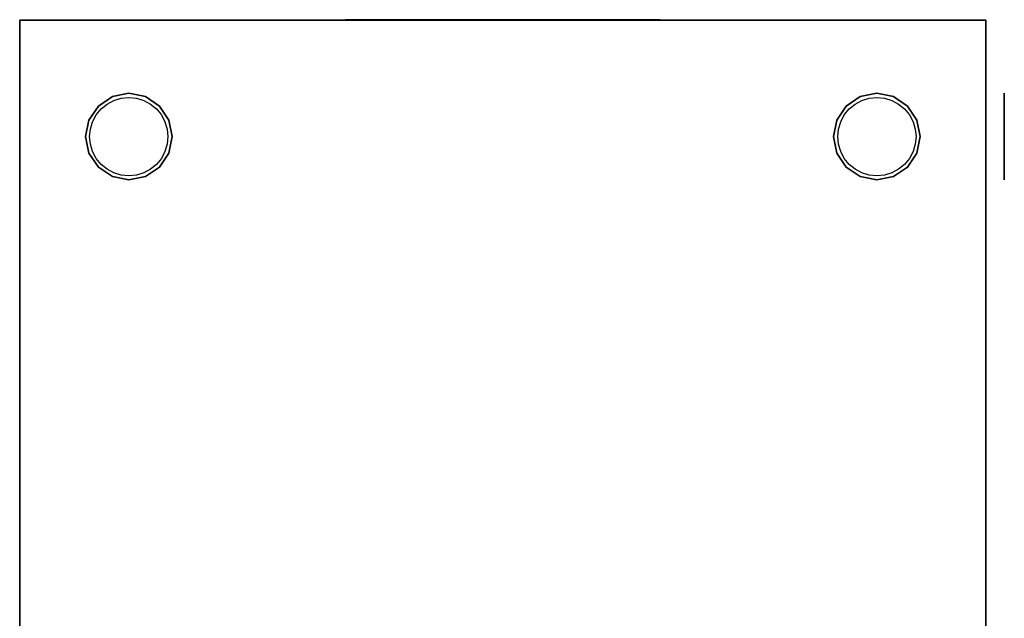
# Model space of a CAD drawing. Header units: millimetres. Extents: x -791 to 301, y -325 to 415.
# Tile 3 of 3: x -290 to 301, y 56 to 415. Entities that reach past the tile are written whole.
import ezdxf

# ---------------------------------------------------------------- set-up
doc = ezdxf.new("R2010")
doc.units = ezdxf.units.MM
doc.layers.add('KF_NOMOS_XLS_SPEAKDETAIL', color=250, linetype='Continuous')
doc.layers.add('KF_NOMOS_XLS_SPEAKER', color=253, linetype='Continuous')

# ---------------------------------------------------------------- blocks, each defined once
blk = doc.blocks.new('KF_NOMOS_XLS_3D')
at = {"layer": 'KF_NOMOS_XLS_SPEAKDETAIL'}
for points, invisible_edges in [([(-224.5, 670.1, 229.5), (-224.5, 670.1, 372.5), (-319, 670.1, 372.5), (-319, 670.1, 229.5)], 1), ([(-130, 670.1, 229.5), (-130, 670.1, 372.5), (-224.5, 670.1, 372.5), (-224.5, 670.1, 229.5)], 4), ([(-458.85, 624.02), (-458.85, 624.02, 11), (-467.28, 618.38, 11), (-467.28, 618.38)], 5), ([(-455.4, 600), (-458.85, 624.02), (-467.28, 618.38), (-461.9, 600)], 15), ([(-449, 614.69, 591.1), (-462.06, 619.54, 591.1), (-457.99, 621.71, 591.1), (-449, 617.62, 591.1)], 13), ([(-448.9, 626), (-448.9, 626, 11), (-458.85, 624.02, 11), (-458.85, 624.02)], 5), ([(-448.9, 600), (-448.9, 626), (-458.85, 624.02), (-455.4, 600)], 15), ([(-449, 617.62, 591.1), (-457.99, 621.71, 591.1), (-453.58, 623.05, 591.1), (-449, 620.56, 591.1)], 13), ([(-449, 620.56, 591.1), (-453.58, 623.05, 591.1), (-449, 623.5, 591.1)], 9), ([(-449, 623.5, 591.1), (-449, 623.5, 591.1), (-444.42, 623.05, 591.1), (-449, 620.56, 591.1)], 12), ([(-449, 620.56, 591.1), (-444.42, 623.05, 591.1), (-440.01, 621.71, 591.1), (-449, 617.62, 591.1)], 13), ([(-449, 617.62, 591.1), (-440.01, 621.71, 591.1), (-435.94, 619.54, 591.1), (-449, 614.69, 591.1)], 13), ([(-438.95, 624.02), (-438.95, 624.02, 11), (-448.9, 626, 11), (-448.9, 626)], 5), ([(-442.4, 600), (-438.95, 624.02), (-448.9, 626), (-448.9, 600)], 15), ([(-435.9, 600), (-430.52, 618.38), (-438.95, 624.02), (-442.4, 600)], 15), ([(-430.52, 618.38), (-430.52, 618.38, 11), (-438.95, 624.02, 11), (-438.95, 624.02)], 5), ([(-9.95, 624.02), (-9.95, 624.02, 11), (-18.38, 618.38, 11), (-18.38, 618.38)], 5), ([(-6.5, 600), (-9.95, 624.02), (-18.38, 618.38), (-13, 600)], 15), ([(0, 614.69, 591.1), (-13.06, 619.54, 591.1), (-8.99, 621.71, 591.1), (0, 617.62, 591.1)], 13), ([(0, 626), (0, 626, 11), (-9.95, 624.02, 11), (-9.95, 624.02)], 5), ([(0, 600), (0, 626), (-9.95, 624.02), (-6.5, 600)], 15), ([(0, 617.62, 591.1), (-8.99, 621.71, 591.1), (-4.58, 623.05, 591.1), (0, 620.56, 591.1)], 13), ([(0, 620.56, 591.1), (-4.58, 623.05, 591.1), (0, 623.5, 591.1)], 9), ([(9.95, 624.02), (9.95, 624.02, 11), (0, 626, 11), (0, 626)], 5), ([(6.5, 600), (9.95, 624.02), (0, 626), (0, 600)], 15), ([(0, 623.5, 591.1), (0, 623.5, 591.1), (4.58, 623.05, 591.1), (0, 620.56, 591.1)], 12), ([(0, 620.56, 591.1), (4.58, 623.05, 591.1), (8.99, 621.71, 591.1), (0, 617.62, 591.1)], 13), ([(0, 617.62, 591.1), (8.99, 621.71, 591.1), (13.06, 619.54, 591.1), (0, 614.69, 591.1)], 13), ([(13, 600), (18.38, 618.38), (9.95, 624.02), (6.5, 600)], 15), ([(18.38, 618.38), (18.38, 618.38, 11), (9.95, 624.02, 11), (9.95, 624.02)], 5), ([(76.5, 626, 525.5), (65.5, 626, 525.5), (65.5, 624.02, 515.55), (76.5, 624.02, 515.55)], 5), ([(76.5, 624.02, 535.45), (65.5, 624.02, 535.45), (65.5, 626, 525.5), (76.5, 626, 525.5)], 5), ([(76.5, 626, 76.5), (65.5, 626, 76.5), (65.5, 624.02, 66.55), (76.5, 624.02, 66.55)], 5), ([(76.5, 624.02, 86.45), (65.5, 624.02, 86.45), (65.5, 626, 76.5), (76.5, 626, 76.5)], 5), ([(76.5, 624.02, 515.55), (65.5, 624.02, 515.55), (65.5, 618.38, 507.12), (76.5, 618.38, 507.12)], 5), ([(76.5, 618.38, 543.88), (65.5, 618.38, 543.88), (65.5, 624.02, 535.45), (76.5, 624.02, 535.45)], 5), ([(76.5, 624.02, 66.55), (65.5, 624.02, 66.55), (65.5, 618.38, 58.12), (76.5, 618.38, 58.12)], 5), ([(76.5, 618.38, 94.88), (65.5, 618.38, 94.88), (65.5, 624.02, 86.45), (76.5, 624.02, 86.45)], 5), ([(76.5, 600, 532), (76.5, 624.02, 535.45), (76.5, 626, 525.5), (76.5, 600, 525.5)], 15), ([(76.5, 600, 525.5), (76.5, 626, 525.5), (76.5, 624.02, 515.55), (76.5, 600, 519)], 15), ([(76.5, 600, 83), (76.5, 624.02, 86.45), (76.5, 626, 76.5), (76.5, 600, 76.5)], 15), ([(76.5, 600, 76.5), (76.5, 626, 76.5), (76.5, 624.02, 66.55), (76.5, 600, 70)], 15), ([(76.5, 600, 538.5), (76.5, 618.38, 543.88), (76.5, 624.02, 535.45), (76.5, 600, 532)], 15), ([(76.5, 600, 519), (76.5, 624.02, 515.55), (76.5, 618.38, 507.12), (76.5, 600, 512.5)], 15), ([(76.5, 600, 89.5), (76.5, 618.38, 94.88), (76.5, 624.02, 86.45), (76.5, 600, 83)], 15), ([(76.5, 600, 70), (76.5, 624.02, 66.55), (76.5, 618.38, 58.12), (76.5, 600, 63.5)], 15), ([(-467.28, 618.38), (-467.28, 618.38, 11), (-472.92, 609.95, 11), (-472.92, 609.95)], 5), ([(-461.9, 600), (-467.28, 618.38), (-472.92, 609.95), (-468.4, 600)], 15), ([(-449, 608.81, 591.1), (-468.54, 613.06, 591.1), (-465.62, 616.62, 591.1), (-449, 611.75, 591.1)], 13), ([(-449, 611.75, 591.1), (-465.62, 616.62, 591.1), (-462.06, 619.54, 591.1), (-449, 614.69, 591.1)], 13), ([(-449, 614.69, 591.1), (-435.94, 619.54, 591.1), (-432.38, 616.62, 591.1), (-449, 611.75, 591.1)], 13), ([(-449, 611.75, 591.1), (-432.38, 616.62, 591.1), (-429.46, 613.06, 591.1), (-449, 608.81, 591.1)], 13), ([(-429.4, 600), (-424.88, 609.95), (-430.52, 618.38), (-435.9, 600)], 15), ([(-424.88, 609.95), (-424.88, 609.95, 11), (-430.52, 618.38, 11), (-430.52, 618.38)], 5), ([(-18.38, 618.38), (-18.38, 618.38, 11), (-24.02, 609.95, 11), (-24.02, 609.95)], 5), ([(-13, 600), (-18.38, 618.38), (-24.02, 609.95), (-19.5, 600)], 15), ([(0, 608.81, 591.1), (-19.54, 613.06, 591.1), (-16.62, 616.62, 591.1), (0, 611.75, 591.1)], 13), ([(0, 611.75, 591.1), (-16.62, 616.62, 591.1), (-13.06, 619.54, 591.1), (0, 614.69, 591.1)], 13), ([(0, 614.69, 591.1), (13.06, 619.54, 591.1), (16.62, 616.62, 591.1), (0, 611.75, 591.1)], 13), ([(0, 611.75, 591.1), (16.62, 616.62, 591.1), (19.54, 613.06, 591.1), (0, 608.81, 591.1)], 13), ([(19.5, 600), (24.02, 609.95), (18.38, 618.38), (13, 600)], 15), ([(24.02, 609.95), (24.02, 609.95, 11), (18.38, 618.38, 11), (18.38, 618.38)], 5), ([(76.5, 618.38, 507.12), (65.5, 618.38, 507.12), (65.5, 609.95, 501.48), (76.5, 609.95, 501.48)], 5), ([(76.5, 609.95, 549.52), (65.5, 609.95, 549.52), (65.5, 618.38, 543.88), (76.5, 618.38, 543.88)], 5), ([(76.5, 618.38, 58.12), (65.5, 618.38, 58.12), (65.5, 609.95, 52.48), (76.5, 609.95, 52.48)], 5), ([(76.5, 609.95, 100.52), (65.5, 609.95, 100.52), (65.5, 618.38, 94.88), (76.5, 618.38, 94.88)], 5), ([(76.5, 600, 545), (76.5, 609.95, 549.52), (76.5, 618.38, 543.88), (76.5, 600, 538.5)], 15), ([(76.5, 600, 512.5), (76.5, 618.38, 507.12), (76.5, 609.95, 501.48), (76.5, 600, 506)], 15), ([(76.5, 600, 96), (76.5, 609.95, 100.52), (76.5, 618.38, 94.88), (76.5, 600, 89.5)], 15), ([(76.5, 600, 63.5), (76.5, 618.38, 58.12), (76.5, 609.95, 52.48), (76.5, 600, 57)], 15), ([(-472.92, 609.95), (-472.92, 609.95, 11), (-474.9, 600, 11), (-474.9, 600)], 5), ([(-468.4, 600), (-472.92, 609.95), (-474.9, 600)], 15), ([(-449, 602.94, 591.1), (-472.05, 604.58, 591.1), (-470.71, 608.99, 591.1), (-449, 605.87, 591.1)], 13), ([(-449, 605.87, 591.1), (-470.71, 608.99, 591.1), (-468.54, 613.06, 591.1), (-449, 608.81, 591.1)], 13), ([(-449, 608.81, 591.1), (-429.46, 613.06, 591.1), (-427.29, 608.99, 591.1), (-449, 605.87, 591.1)], 13), ([(-449, 605.87, 591.1), (-427.29, 608.99, 591.1), (-425.95, 604.58, 591.1), (-449, 602.94, 591.1)], 13), ([(-422.9, 600), (-424.88, 609.95), (-429.4, 600)], 15), ([(-422.9, 600), (-422.9, 600, 11), (-424.88, 609.95, 11), (-424.88, 609.95)], 5), ([(-24.02, 609.95), (-24.02, 609.95, 11), (-26, 600, 11), (-26, 600)], 5), ([(-19.5, 600), (-24.02, 609.95), (-26, 600)], 15), ([(0, 602.94, 591.1), (-23.05, 604.58, 591.1), (-21.71, 608.99, 591.1), (0, 605.87, 591.1)], 13), ([(0, 605.87, 591.1), (-21.71, 608.99, 591.1), (-19.54, 613.06, 591.1), (0, 608.81, 591.1)], 13), ([(0, 608.81, 591.1), (19.54, 613.06, 591.1), (21.71, 608.99, 591.1), (0, 605.87, 591.1)], 13), ([(0, 605.87, 591.1), (21.71, 608.99, 591.1), (23.05, 604.58, 591.1), (0, 602.94, 591.1)], 13), ([(26, 600), (24.02, 609.95), (19.5, 600)], 15), ([(26, 600), (26, 600, 11), (24.02, 609.95, 11), (24.02, 609.95)], 5), ([(76.5, 609.95, 501.48), (65.5, 609.95, 501.48), (65.5, 600, 499.5), (76.5, 600, 499.5)], 5), ([(76.5, 600, 551.5), (65.5, 600, 551.5), (65.5, 609.95, 549.52), (76.5, 609.95, 549.52)], 5), ([(76.5, 609.95, 52.48), (65.5, 609.95, 52.48), (65.5, 600, 50.5), (76.5, 600, 50.5)], 5), ([(76.5, 600, 102.5), (65.5, 600, 102.5), (65.5, 609.95, 100.52), (76.5, 609.95, 100.52)], 5), ([(76.5, 600, 551.5), (76.5, 609.95, 549.52), (76.5, 600, 545)], 15), ([(76.5, 600, 506), (76.5, 609.95, 501.48), (76.5, 600, 499.5)], 15), ([(76.5, 600, 102.5), (76.5, 609.95, 100.52), (76.5, 600, 96)], 15), ([(76.5, 600, 57), (76.5, 609.95, 52.48), (76.5, 600, 50.5)], 15), ([(-449, 600, 591.1), (-472.5, 600, 591.1), (-472.05, 604.58, 591.1), (-449, 602.94, 591.1)], 13), ([(-449, 602.94, 591.1), (-425.95, 604.58, 591.1), (-425.5, 600, 591.1), (-449, 600, 591.1)], 13), ([(0, 600, 591.1), (-23.5, 600, 591.1), (-23.05, 604.58, 591.1), (0, 602.94, 591.1)], 13), ([(0, 602.94, 591.1), (23.05, 604.58, 591.1), (23.5, 600, 591.1), (0, 600, 591.1)], 13), ([(-474.9, 600), (-474.9, 600, 11), (-472.92, 590.05, 11), (-472.92, 590.05)], 5), ([(-474.9, 600), (-474.9, 600), (-472.92, 590.05), (-468.4, 600)], 15), ([(-468.4, 600), (-472.92, 590.05), (-467.28, 581.62), (-461.9, 600)], 15), ([(-449, 597.06, 591.1), (-472.05, 595.42, 591.1), (-472.5, 600, 591.1), (-449, 600, 591.1)], 13), ([(-449, 594.12, 591.1), (-470.71, 591.01, 591.1), (-472.05, 595.42, 591.1), (-449, 597.06, 591.1)], 13), ([(-461.9, 600), (-467.28, 581.62), (-458.85, 575.98), (-455.4, 600)], 15), ([(-455.4, 600), (-458.85, 575.98), (-448.9, 574), (-448.9, 600)], 15), ([(-449, 600, 591.1), (-425.5, 600, 591.1), (-425.95, 595.42, 591.1), (-449, 597.06, 591.1)], 13), ([(-449, 597.06, 591.1), (-425.95, 595.42, 591.1), (-427.29, 591.01, 591.1), (-449, 594.12, 591.1)], 13), ([(-448.9, 600), (-448.9, 574), (-438.95, 575.98), (-442.4, 600)], 15), ([(-442.4, 600), (-438.95, 575.98), (-430.52, 581.62), (-435.9, 600)], 15), ([(-435.9, 600), (-430.52, 581.62), (-424.88, 590.05), (-429.4, 600)], 15), ([(-429.4, 600), (-429.4, 600), (-424.88, 590.05), (-422.9, 600)], 15), ([(-424.88, 590.05), (-424.88, 590.05, 11), (-422.9, 600, 11), (-422.9, 600)], 5), ([(-26, 600), (-26, 600, 11), (-24.02, 590.05, 11), (-24.02, 590.05)], 5), ([(-26, 600), (-26, 600), (-24.02, 590.05), (-19.5, 600)], 15), ([(-19.5, 600), (-24.02, 590.05), (-18.38, 581.62), (-13, 600)], 15), ([(0, 597.06, 591.1), (-23.05, 595.42, 591.1), (-23.5, 600, 591.1), (0, 600, 591.1)], 13), ([(0, 594.12, 591.1), (-21.71, 591.01, 591.1), (-23.05, 595.42, 591.1), (0, 597.06, 591.1)], 13), ([(-13, 600), (-18.38, 581.62), (-9.95, 575.98), (-6.5, 600)], 15), ([(-6.5, 600), (-9.95, 575.98), (0, 574), (0, 600)], 15), ([(0, 600, 591.1), (23.5, 600, 591.1), (23.05, 595.42, 591.1), (0, 597.06, 591.1)], 13), ([(0, 600), (0, 574), (9.95, 575.98), (6.5, 600)], 15), ([(0, 597.06, 591.1), (23.05, 595.42, 591.1), (21.71, 591.01, 591.1), (0, 594.12, 591.1)], 13), ([(6.5, 600), (9.95, 575.98), (18.38, 581.62), (13, 600)], 15), ([(13, 600), (18.38, 581.62), (24.02, 590.05), (19.5, 600)], 15), ([(19.5, 600), (19.5, 600), (24.02, 590.05), (26, 600)], 15), ([(24.02, 590.05), (24.02, 590.05, 11), (26, 600, 11), (26, 600)], 5), ([(76.5, 600, 499.5), (65.5, 600, 499.5), (65.5, 590.05, 501.48), (76.5, 590.05, 501.48)], 5), ([(76.5, 590.05, 549.52), (65.5, 590.05, 549.52), (65.5, 600, 551.5), (76.5, 600, 551.5)], 5), ([(76.5, 600, 50.5), (65.5, 600, 50.5), (65.5, 590.05, 52.48), (76.5, 590.05, 52.48)], 5), ([(76.5, 590.05, 100.52), (65.5, 590.05, 100.52), (65.5, 600, 102.5), (76.5, 600, 102.5)], 5), ([(76.5, 600, 545), (76.5, 600, 545), (76.5, 590.05, 549.52), (76.5, 600, 551.5)], 15), ([(76.5, 600, 538.5), (76.5, 581.62, 543.88), (76.5, 590.05, 549.52), (76.5, 600, 545)], 15), ([(76.5, 600, 532), (76.5, 575.98, 535.45), (76.5, 581.62, 543.88), (76.5, 600, 538.5)], 15), ([(76.5, 600, 525.5), (76.5, 574, 525.5), (76.5, 575.98, 535.45), (76.5, 600, 532)], 15), ([(76.5, 600, 519), (76.5, 575.98, 515.55), (76.5, 574, 525.5), (76.5, 600, 525.5)], 15), ([(76.5, 600, 512.5), (76.5, 581.62, 507.12), (76.5, 575.98, 515.55), (76.5, 600, 519)], 15), ([(76.5, 600, 506), (76.5, 590.05, 501.48), (76.5, 581.62, 507.12), (76.5, 600, 512.5)], 15), ([(76.5, 600, 499.5), (76.5, 600, 499.5), (76.5, 590.05, 501.48), (76.5, 600, 506)], 15), ([(76.5, 600, 96), (76.5, 600, 96), (76.5, 590.05, 100.52), (76.5, 600, 102.5)], 15), ([(76.5, 600, 89.5), (76.5, 581.62, 94.88), (76.5, 590.05, 100.52), (76.5, 600, 96)], 15), ([(76.5, 600, 83), (76.5, 575.98, 86.45), (76.5, 581.62, 94.88), (76.5, 600, 89.5)], 15), ([(76.5, 600, 76.5), (76.5, 574, 76.5), (76.5, 575.98, 86.45), (76.5, 600, 83)], 15), ([(76.5, 600, 70), (76.5, 575.98, 66.55), (76.5, 574, 76.5), (76.5, 600, 76.5)], 15), ([(76.5, 600, 63.5), (76.5, 581.62, 58.12), (76.5, 575.98, 66.55), (76.5, 600, 70)], 15), ([(76.5, 600, 57), (76.5, 590.05, 52.48), (76.5, 581.62, 58.12), (76.5, 600, 63.5)], 15), ([(76.5, 600, 50.5), (76.5, 600, 50.5), (76.5, 590.05, 52.48), (76.5, 600, 57)], 15), ([(-449, 591.19, 591.1), (-468.54, 586.94, 591.1), (-470.71, 591.01, 591.1), (-449, 594.12, 591.1)], 13), ([(-449, 588.25, 591.1), (-465.62, 583.38, 591.1), (-468.54, 586.94, 591.1), (-449, 591.19, 591.1)], 13), ([(-449, 594.12, 591.1), (-427.29, 591.01, 591.1), (-429.46, 586.94, 591.1), (-449, 591.19, 591.1)], 13), ([(-449, 591.19, 591.1), (-429.46, 586.94, 591.1), (-432.38, 583.38, 591.1), (-449, 588.25, 591.1)], 13), ([(0, 591.19, 591.1), (-19.54, 586.94, 591.1), (-21.71, 591.01, 591.1), (0, 594.12, 591.1)], 13), ([(0, 588.25, 591.1), (-16.62, 583.38, 591.1), (-19.54, 586.94, 591.1), (0, 591.19, 591.1)], 13), ([(0, 594.12, 591.1), (21.71, 591.01, 591.1), (19.54, 586.94, 591.1), (0, 591.19, 591.1)], 13), ([(0, 591.19, 591.1), (19.54, 586.94, 591.1), (16.62, 583.38, 591.1), (0, 588.25, 591.1)], 13), ([(-472.92, 590.05), (-472.92, 590.05, 11), (-467.28, 581.62, 11), (-467.28, 581.62)], 5), ([(-449, 585.31, 591.1), (-462.06, 580.46, 591.1), (-465.62, 583.38, 591.1), (-449, 588.25, 591.1)], 13), ([(-449, 582.37, 591.1), (-457.99, 578.29, 591.1), (-462.06, 580.46, 591.1), (-449, 585.31, 591.1)], 13), ([(-449, 588.25, 591.1), (-432.38, 583.38, 591.1), (-435.94, 580.46, 591.1), (-449, 585.31, 591.1)], 13), ([(-449, 585.31, 591.1), (-435.94, 580.46, 591.1), (-440.01, 578.29, 591.1), (-449, 582.37, 591.1)], 13), ([(-430.52, 581.62), (-430.52, 581.62, 11), (-424.88, 590.05, 11), (-424.88, 590.05)], 5), ([(-24.02, 590.05), (-24.02, 590.05, 11), (-18.38, 581.62, 11), (-18.38, 581.62)], 5), ([(0, 585.31, 591.1), (-13.06, 580.46, 591.1), (-16.62, 583.38, 591.1), (0, 588.25, 591.1)], 13), ([(0, 582.37, 591.1), (-8.99, 578.29, 591.1), (-13.06, 580.46, 591.1), (0, 585.31, 591.1)], 13), ([(0, 588.25, 591.1), (16.62, 583.38, 591.1), (13.06, 580.46, 591.1), (0, 585.31, 591.1)], 13), ([(0, 585.31, 591.1), (13.06, 580.46, 591.1), (8.99, 578.29, 591.1), (0, 582.37, 591.1)], 13), ([(18.38, 581.62), (18.38, 581.62, 11), (24.02, 590.05, 11), (24.02, 590.05)], 5), ([(76.5, 590.05, 501.48), (65.5, 590.05, 501.48), (65.5, 581.62, 507.12), (76.5, 581.62, 507.12)], 5), ([(76.5, 581.62, 543.88), (65.5, 581.62, 543.88), (65.5, 590.05, 549.52), (76.5, 590.05, 549.52)], 5), ([(76.5, 590.05, 52.48), (65.5, 590.05, 52.48), (65.5, 581.62, 58.12), (76.5, 581.62, 58.12)], 5), ([(76.5, 581.62, 94.88), (65.5, 581.62, 94.88), (65.5, 590.05, 100.52), (76.5, 590.05, 100.52)], 5), ([(-467.28, 581.62), (-467.28, 581.62, 11), (-458.85, 575.98, 11), (-458.85, 575.98)], 5), ([(-449, 579.44, 591.1), (-453.58, 576.95, 591.1), (-457.99, 578.29, 591.1), (-449, 582.37, 591.1)], 13), ([(-449, 576.5, 591.1), (-453.58, 576.95, 591.1), (-449, 579.44, 591.1)], 14), ([(-449, 582.37, 591.1), (-440.01, 578.29, 591.1), (-444.42, 576.95, 591.1), (-449, 579.44, 591.1)], 13), ([(-449, 579.44, 591.1), (-449, 579.44, 591.1), (-444.42, 576.95, 591.1), (-449, 576.5, 591.1)], 11), ([(-438.95, 575.98), (-438.95, 575.98, 11), (-430.52, 581.62, 11), (-430.52, 581.62)], 5), ([(-18.38, 581.62), (-18.38, 581.62, 11), (-9.95, 575.98, 11), (-9.95, 575.98)], 5), ([(0, 579.44, 591.1), (-4.58, 576.95, 591.1), (-8.99, 578.29, 591.1), (0, 582.37, 591.1)], 13), ([(0, 576.5, 591.1), (-4.58, 576.95, 591.1), (0, 579.44, 591.1)], 14), ([(0, 582.37, 591.1), (8.99, 578.29, 591.1), (4.58, 576.95, 591.1), (0, 579.44, 591.1)], 13), ([(0, 579.44, 591.1), (0, 579.44, 591.1), (4.58, 576.95, 591.1), (0, 576.5, 591.1)], 11), ([(9.95, 575.98), (9.95, 575.98, 11), (18.38, 581.62, 11), (18.38, 581.62)], 5), ([(76.5, 581.62, 507.12), (65.5, 581.62, 507.12), (65.5, 575.98, 515.55), (76.5, 575.98, 515.55)], 5), ([(76.5, 575.98, 535.45), (65.5, 575.98, 535.45), (65.5, 581.62, 543.88), (76.5, 581.62, 543.88)], 5), ([(76.5, 581.62, 58.12), (65.5, 581.62, 58.12), (65.5, 575.98, 66.55), (76.5, 575.98, 66.55)], 5), ([(76.5, 575.98, 86.45), (65.5, 575.98, 86.45), (65.5, 581.62, 94.88), (76.5, 581.62, 94.88)], 5), ([(-458.85, 575.98), (-458.85, 575.98, 11), (-448.9, 574, 11), (-448.9, 574)], 5), ([(-448.9, 574), (-448.9, 574, 11), (-438.95, 575.98, 11), (-438.95, 575.98)], 5), ([(-9.95, 575.98), (-9.95, 575.98, 11), (0, 574, 11), (0, 574)], 5), ([(0, 574), (0, 574, 11), (9.95, 575.98, 11), (9.95, 575.98)], 5), ([(76.5, 575.98, 515.55), (65.5, 575.98, 515.55), (65.5, 574, 525.5), (76.5, 574, 525.5)], 5), ([(76.5, 574, 525.5), (65.5, 574, 525.5), (65.5, 575.98, 535.45), (76.5, 575.98, 535.45)], 5), ([(76.5, 575.98, 66.55), (65.5, 575.98, 66.55), (65.5, 574, 76.5), (76.5, 574, 76.5)], 5), ([(76.5, 574, 76.5), (65.5, 574, 76.5), (65.5, 575.98, 86.45), (76.5, 575.98, 86.45)], 5)]:
    blk.add_3dface(points, dxfattribs=dict(at, invisible_edges=invisible_edges))
at = {"layer": 'KF_NOMOS_XLS_SPEAKER'}
for points, invisible_edges in [([(-514.5, -70, 591), (-514.5, 670, 591), (-224.5, 670, 591), (-224.5, -70, 591)], 4), ([(-514.5, 670, 591), (-514.5, 670, 11), (-224.5, 670, 11), (-224.5, 670, 591)], 4), ([(-514.5, -70, 11), (-514.5, 670, 11), (-224.5, 670, 11), (-224.5, -70, 11)], 4), ([(-514.5, 300, 591), (-514.5, 300, 11), (-514.5, 670, 11), (-514.5, 670, 591)], 1), ([(-234.3, 670.2, 362), (-308.3, 670.2, 362), (-308.3, 670.2, 301), (-234.3, 670.2, 301)], 4), ([(-234.3, 670.2, 301), (-308.3, 670.2, 301), (-308.3, 670.2, 240), (-234.3, 670.2, 240)], 1), ([(-224.5, -70, 591), (-224.5, 670, 591), (65.5, 670, 591), (65.5, -70, 591)], 1), ([(-224.5, 670, 591), (-224.5, 670, 11), (65.5, 670, 11), (65.5, 670, 591)], 1), ([(-224.5, -70, 11), (-224.5, 670, 11), (65.5, 670, 11), (65.5, -70, 11)], 1), ([(65.5, 300, 591), (65.5, 300, 11), (65.5, 670, 11), (65.5, 670, 591)], 1)]:
    blk.add_3dface(points, dxfattribs=dict(at, invisible_edges=invisible_edges))

msp = doc.modelspace()

# ---------------------------------------------------------------- block references
at = {"layer": 'Defpoints'}
msp.add_blockref('KF_NOMOS_XLS_3D', (224.22, -254.8, -301), dxfattribs=at)

doc.saveas('drawing.dxf')
